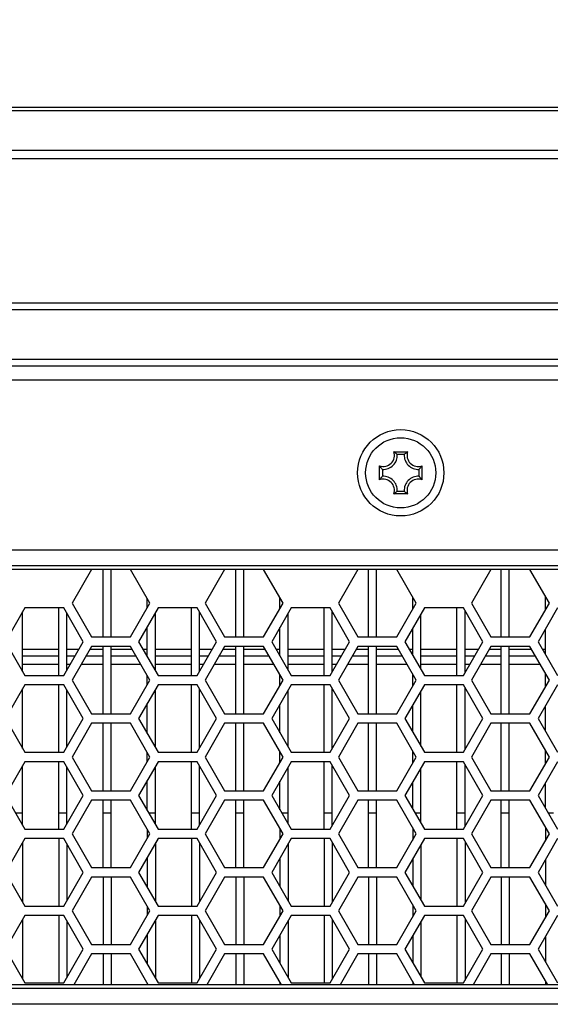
# Model space of a CAD drawing. Header units: millimetres. Extents: x 0 to 420, y 0 to 297.
# Tile 21 of 136: x 103.72 to 111.59, y 232.24 to 246.84. Entities that reach past the tile are written whole.
import ezdxf

# ---------------------------------------------------------------- set-up
doc = ezdxf.new("R2010")
doc.units = ezdxf.units.MM
doc.header["$LTSCALE"] = 23.1
doc.layers.get('0').update_dxf_attribs({"linetype": 'CONTINUOUS'})
doc.layers.add('DIM_PILOTEES', color=7, linetype='CONTINUOUS')
doc.styles.get("Standard").update_dxf_attribs({"font": 'txt', "width": 0.7})
doc.dimstyles.new('DIMSTYLE_6', dxfattribs={"dimtxt": 2.5, "dimasz": 3.5, "dimexe": 2, "dimexo": 0, "dimtad": 1, "dimdec": 0, "dimlfac": 5, "dimdsep": 46, "dimtxsty": 'Standard', "dimblk": '_FILLED', "dimblk1": '_FILLED', "dimblk2": '_FILLED', "dimcen": 0.09, "dimazin": 2, "dimtp": 0.8, "dimtm": 0.8, "dimtfac": 1, "dimtdec": 0, "dimtofl": 0, "dimtmove": 0, "dimatfit": 3, "dimldrblk": '_FILLED', "dimfxl": 0, "dimtolj": 1, "dimarcsym": 0})

# ---------------------------------------------------------------- blocks, each defined once
blk = doc.blocks.new('_FILLED')
at = {"color": 0, "linetype": 'ByBlock'}
blk.add_solid([(0, 0), (-1, 0.1429), (-1, -0.1429)], dxfattribs=at)
blk = doc.blocks.new('*D11')
at = {"layer": 'DIM_PILOTEES', "color": 2, "linetype": 'Continuous'}
for p, q in [((76.704, 241.194), (76.704, 253.374)), ((165.444, 241.196), (165.444, 253.374)), ((76.704, 251.374), (121.074, 251.374)), ((165.444, 251.374), (121.074, 251.374))]:
    blk.add_line(p, q, dxfattribs=at)
at = {"layer": 'DIM_PILOTEES', "color": 2, "linetype": 'Continuous', "xscale": 3.5, "yscale": 3.5, "zscale": 3.5, "rotation": 180}
blk.add_blockref('_FILLED', (76.704, 251.374), dxfattribs=at)
at = {"layer": 'DIM_PILOTEES', "color": 2, "linetype": 'Continuous', "xscale": 3.5, "yscale": 3.5, "zscale": 3.5}
blk.add_blockref('_FILLED', (165.444, 251.374), dxfattribs=at)
at = {"layer": 'DIM_PILOTEES', "color": 2, "linetype": 'Continuous', "insert": (121.074, 254.499), "char_height": 2.5, "width": 8.83929, "attachment_point": 2, "line_spacing_factor": 0.9}
blk.add_mtext('{\\ftxt;\\W0.0001;\\H0.0001;\\~}{\\ftxt;\\W2.3571428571;\\H2.5; }{\\ftxt;\\W0.0001;\\H0.0001;\\~}', dxfattribs=at)

msp = doc.modelspace()

# ---------------------------------------------------------------- linework, layer by layer
at = {"color": 7, "linetype": 'Continuous'}
for p, q in [((79.5016, 245.5401), (162.2461, 245.5401)), ((97.2716, 245.4911), (144.4761, 245.4911)), ((144.8804, 244.9005), (96.8673, 244.9005)), ((145.097, 244.7774), (96.6507, 244.7774)), ((78.3238, 242.6401), (163.4238, 242.6401)), ((78.3238, 242.5401), (163.4238, 242.5401)), ((163.4238, 241.8001), (78.3238, 241.8001)), ((163.3238, 241.7001), (78.4238, 241.7001)), ((80.2238, 241.5001), (161.5238, 241.5001)), ((109.2718, 240.4336), (109.4762, 240.4335)), ((109.4255, 240.3913), (109.3224, 240.3914)), ((109.0604, 240.0181), (109.0605, 240.2225)), ((109.1026, 240.1718), (109.1026, 240.0687)), ((109.6451, 240.0684), (109.6451, 240.1715)), ((109.6873, 240.2222), (109.6872, 240.0178)), ((109.4759, 239.8067), (109.2715, 239.8068)), ((109.3222, 239.8489), (109.4253, 239.8489)), ((86.9203, 238.9801), (154.8274, 238.9801)), ((86.9203, 238.7454), (154.8274, 238.7454)), ((87.0134, 238.692), (154.7343, 238.692)), ((104.7889, 238.6861), (104.5002, 238.1861)), ((105.3662, 238.6861), (104.7889, 238.6861)), ((104.9598, 237.6861), (104.9598, 238.6861)), ((105.0798, 237.6861), (105.0798, 238.6861)), ((105.6549, 238.1861), (105.3662, 238.6861)), ((106.7634, 238.6861), (106.4747, 238.1861)), ((107.3408, 238.6861), (106.7634, 238.6861)), ((106.9278, 237.6861), (106.9278, 238.6861)), ((107.0478, 237.6861), (107.0478, 238.6861)), ((107.6294, 238.1861), (107.3408, 238.6861)), ((108.7379, 238.6861), (108.4493, 238.1861)), ((109.3153, 238.6861), (108.7379, 238.6861)), ((108.8958, 237.6861), (108.8958, 238.6861)), ((109.0158, 237.6861), (109.0158, 238.6861)), ((109.604, 238.1861), (109.3153, 238.6861)), ((110.7125, 238.6861), (110.4238, 238.1861)), ((111.2898, 238.6861), (110.7125, 238.6861)), ((110.8638, 237.6861), (110.8638, 238.6861)), ((110.9838, 237.6861), (110.9838, 238.6861)), ((111.5785, 238.1861), (111.2898, 238.6861)), ((105.6158, 238.1185), (105.6158, 238.2538)), ((107.5838, 238.1072), (107.5838, 238.2651)), ((109.5518, 238.0959), (109.5518, 238.2764)), ((111.5198, 238.0845), (111.5198, 238.2877)), ((103.8016, 238.1161), (103.5129, 237.6161)), ((104.3789, 238.1161), (103.8016, 238.1161)), ((104.3038, 237.1161), (104.3038, 238.1161)), ((104.6676, 237.6161), (104.3789, 238.1161)), ((104.5002, 238.1861), (104.7889, 237.6861)), ((105.3662, 237.6861), (105.6549, 238.1861)), ((105.7761, 238.1161), (105.4875, 237.6161)), ((106.3535, 238.1161), (105.7761, 238.1161)), ((106.2718, 237.1161), (106.2718, 238.1161)), ((106.6422, 237.6161), (106.3535, 238.1161)), ((106.4747, 238.1861), (106.7634, 237.6861)), ((107.3408, 237.6861), (107.6294, 238.1861)), ((107.7507, 238.1161), (107.462, 237.6161)), ((108.328, 238.1161), (107.7507, 238.1161)), ((108.2398, 237.1161), (108.2398, 238.1161)), ((108.6167, 237.6161), (108.328, 238.1161)), ((108.4493, 238.1861), (108.7379, 237.6861)), ((109.3153, 237.6861), (109.604, 238.1861)), ((109.7252, 238.1161), (109.4365, 237.6161)), ((110.3026, 238.1161), (109.7252, 238.1161)), ((110.2078, 237.1161), (110.2078, 238.1161)), ((110.5912, 237.6161), (110.3026, 238.1161)), ((110.4238, 238.1861), (110.7125, 237.6861)), ((111.2898, 237.6861), (111.5785, 238.1861)), ((111.6998, 238.1161), (111.4111, 237.6161)), ((103.7678, 237.1746), (103.7678, 238.0577)), ((104.4238, 237.1939), (104.4238, 238.0384)), ((105.7358, 237.1859), (105.7358, 238.0464)), ((106.3918, 237.1826), (106.3918, 238.0497)), ((107.7038, 237.1973), (107.7038, 238.035)), ((108.3598, 237.1713), (108.3598, 238.061)), ((109.6718, 237.2086), (109.6718, 238.0237)), ((110.3278, 237.1599), (110.3278, 238.0724)), ((105.6158, 237.3938), (105.6158, 237.8385)), ((107.5838, 237.4051), (107.5838, 237.8272)), ((109.5518, 237.4164), (109.5518, 237.8159)), ((104.7889, 237.6861), (105.3662, 237.6861)), ((106.7634, 237.6861), (107.3408, 237.6861)), ((108.7379, 237.6861), (109.3153, 237.6861)), ((110.7125, 237.6861), (111.2898, 237.6861)), ((111.5198, 237.4277), (111.5198, 237.8045)), ((103.5129, 237.6161), (103.8016, 237.1161)), ((104.3789, 237.1161), (104.6676, 237.6161)), ((104.7889, 237.5461), (104.5002, 237.0461)), ((105.3662, 237.5461), (104.7889, 237.5461)), ((104.9598, 236.5461), (104.9598, 237.5461)), ((105.0798, 236.5461), (105.0798, 237.5461)), ((105.6549, 237.0461), (105.3662, 237.5461)), ((105.4875, 237.6161), (105.7761, 237.1161)), ((106.3535, 237.1161), (106.6422, 237.6161)), ((106.7634, 237.5461), (106.4747, 237.0461)), ((107.3408, 237.5461), (106.7634, 237.5461)), ((106.9278, 236.5461), (106.9278, 237.5461)), ((107.0478, 236.5461), (107.0478, 237.5461)), ((107.6294, 237.0461), (107.3408, 237.5461)), ((107.462, 237.6161), (107.7507, 237.1161)), ((108.328, 237.1161), (108.6167, 237.6161)), ((108.7379, 237.5461), (108.4493, 237.0461)), ((109.3153, 237.5461), (108.7379, 237.5461)), ((108.8958, 236.5461), (108.8958, 237.5461)), ((109.0158, 236.5461), (109.0158, 237.5461)), ((109.604, 237.0461), (109.3153, 237.5461)), ((109.4365, 237.6161), (109.7252, 237.1161)), ((110.3026, 237.1161), (110.5912, 237.6161)), ((110.7125, 237.5461), (110.4238, 237.0461)), ((111.2898, 237.5461), (110.7125, 237.5461)), ((110.8638, 236.5461), (110.8638, 237.5461)), ((110.9838, 236.5461), (110.9838, 237.5461)), ((111.5785, 237.0461), (111.2898, 237.5461)), ((111.4111, 237.6161), (111.6998, 237.1161)), ((104.3038, 237.5001), (103.7678, 237.5001)), ((104.3038, 237.4001), (103.7678, 237.4001)), ((104.6006, 237.5001), (104.4238, 237.5001)), ((104.5429, 237.4001), (104.4238, 237.4001)), ((104.9598, 237.4001), (104.7046, 237.4001)), ((104.9598, 237.5001), (104.7623, 237.5001)), ((105.3928, 237.5001), (105.0798, 237.5001)), ((105.4505, 237.4001), (105.0798, 237.4001)), ((105.6158, 237.5001), (105.5544, 237.5001)), ((106.2718, 237.5001), (105.7358, 237.5001)), ((106.2718, 237.4001), (105.7358, 237.4001)), ((106.5752, 237.5001), (106.3918, 237.5001)), ((106.5174, 237.4001), (106.3918, 237.4001)), ((106.9278, 237.4001), (106.6791, 237.4001)), ((106.9278, 237.5001), (106.7368, 237.5001)), ((107.3673, 237.5001), (107.0478, 237.5001)), ((107.4251, 237.4001), (107.0478, 237.4001)), ((107.5838, 237.5001), (107.529, 237.5001)), ((108.2398, 237.5001), (107.7038, 237.5001)), ((108.2398, 237.4001), (107.7038, 237.4001)), ((108.5497, 237.5001), (108.3598, 237.5001)), ((108.492, 237.4001), (108.3598, 237.4001)), ((108.8958, 237.4001), (108.6536, 237.4001)), ((108.8958, 237.5001), (108.7114, 237.5001)), ((109.3419, 237.5001), (109.0158, 237.5001)), ((109.3996, 237.4001), (109.0158, 237.4001)), ((109.5518, 237.5001), (109.5035, 237.5001)), ((110.2078, 237.5001), (109.6718, 237.5001)), ((110.2078, 237.4001), (109.6718, 237.4001)), ((110.5243, 237.5001), (110.3278, 237.5001)), ((110.4665, 237.4001), (110.3278, 237.4001)), ((110.8638, 237.4001), (110.6282, 237.4001)), ((110.8638, 237.5001), (110.6859, 237.5001)), ((111.3164, 237.5001), (110.9838, 237.5001)), ((111.3741, 237.4001), (110.9838, 237.4001)), ((111.5198, 237.5001), (111.4781, 237.5001)), ((104.3038, 237.2801), (103.7678, 237.2801)), ((104.4736, 237.2801), (104.4238, 237.2801)), ((104.9598, 237.2801), (104.6353, 237.2801)), ((105.5198, 237.2801), (105.0798, 237.2801)), ((106.2718, 237.2801), (105.7358, 237.2801)), ((106.4482, 237.2801), (106.3918, 237.2801)), ((106.9278, 237.2801), (106.6098, 237.2801)), ((107.4943, 237.2801), (107.0478, 237.2801)), ((108.2398, 237.2801), (107.7038, 237.2801)), ((108.4227, 237.2801), (108.3598, 237.2801)), ((108.8958, 237.2801), (108.5844, 237.2801)), ((109.4689, 237.2801), (109.0158, 237.2801)), ((110.2078, 237.2801), (109.6718, 237.2801)), ((110.3972, 237.2801), (110.3278, 237.2801)), ((110.8638, 237.2801), (110.5589, 237.2801)), ((111.4434, 237.2801), (110.9838, 237.2801)), ((103.8016, 237.1161), (104.3789, 237.1161)), ((105.6158, 236.9785), (105.6158, 237.1138)), ((105.7761, 237.1161), (106.3535, 237.1161)), ((107.5838, 236.9672), (107.5838, 237.1251)), ((107.7507, 237.1161), (108.328, 237.1161)), ((109.5518, 236.9559), (109.5518, 237.1364)), ((109.7252, 237.1161), (110.3026, 237.1161)), ((111.5198, 236.9445), (111.5198, 237.1477)), ((103.8016, 236.9761), (103.5129, 236.4761)), ((104.3789, 236.9761), (103.8016, 236.9761)), ((104.3038, 235.9761), (104.3038, 236.9761)), ((104.6676, 236.4761), (104.3789, 236.9761)), ((104.5002, 237.0461), (104.7889, 236.5461)), ((105.3662, 236.5461), (105.6549, 237.0461)), ((105.7761, 236.9761), (105.4875, 236.4761)), ((106.3535, 236.9761), (105.7761, 236.9761)), ((106.2718, 235.9761), (106.2718, 236.9761)), ((106.6422, 236.4761), (106.3535, 236.9761)), ((106.4747, 237.0461), (106.7634, 236.5461)), ((107.3408, 236.5461), (107.6294, 237.0461)), ((107.7507, 236.9761), (107.462, 236.4761)), ((108.328, 236.9761), (107.7507, 236.9761)), ((108.2398, 235.9761), (108.2398, 236.9761)), ((108.6167, 236.4761), (108.328, 236.9761)), ((108.4493, 237.0461), (108.7379, 236.5461)), ((109.3153, 236.5461), (109.604, 237.0461)), ((109.7252, 236.9761), (109.4365, 236.4761)), ((110.3026, 236.9761), (109.7252, 236.9761)), ((110.2078, 235.9761), (110.2078, 236.9761)), ((110.5912, 236.4761), (110.3026, 236.9761)), ((110.4238, 237.0461), (110.7125, 236.5461)), ((111.2898, 236.5461), (111.5785, 237.0461)), ((111.6998, 236.9761), (111.4111, 236.4761)), ((103.7678, 236.0346), (103.7678, 236.9177)), ((104.4238, 236.0539), (104.4238, 236.8984)), ((105.7358, 236.0459), (105.7358, 236.9064)), ((106.3918, 236.0426), (106.3918, 236.9097)), ((107.7038, 236.0573), (107.7038, 236.895)), ((108.3598, 236.0313), (108.3598, 236.921)), ((109.6718, 236.0686), (109.6718, 236.8837)), ((110.3278, 236.0199), (110.3278, 236.9324)), ((105.6158, 236.2538), (105.6158, 236.6985)), ((107.5838, 236.2651), (107.5838, 236.6872)), ((109.5518, 236.2764), (109.5518, 236.6759)), ((111.5198, 236.2877), (111.5198, 236.6645)), ((104.7889, 236.5461), (105.3662, 236.5461)), ((106.7634, 236.5461), (107.3408, 236.5461)), ((108.7379, 236.5461), (109.3153, 236.5461)), ((110.7125, 236.5461), (111.2898, 236.5461)), ((103.5129, 236.4761), (103.8016, 235.9761)), ((104.3789, 235.9761), (104.6676, 236.4761)), ((104.7889, 236.4061), (104.5002, 235.9061)), ((105.3662, 236.4061), (104.7889, 236.4061)), ((104.9598, 235.4061), (104.9598, 236.4061)), ((105.0798, 235.4061), (105.0798, 236.4061)), ((105.6549, 235.9061), (105.3662, 236.4061)), ((105.4875, 236.4761), (105.7761, 235.9761)), ((106.3535, 235.9761), (106.6422, 236.4761)), ((106.7634, 236.4061), (106.4747, 235.9061)), ((107.3408, 236.4061), (106.7634, 236.4061)), ((106.9278, 235.4061), (106.9278, 236.4061)), ((107.0478, 235.4061), (107.0478, 236.4061)), ((107.6294, 235.9061), (107.3408, 236.4061)), ((107.462, 236.4761), (107.7507, 235.9761)), ((108.328, 235.9761), (108.6167, 236.4761)), ((108.7379, 236.4061), (108.4493, 235.9061)), ((109.3153, 236.4061), (108.7379, 236.4061)), ((108.8958, 235.4061), (108.8958, 236.4061)), ((109.0158, 235.4061), (109.0158, 236.4061)), ((109.604, 235.9061), (109.3153, 236.4061)), ((109.4365, 236.4761), (109.7252, 235.9761)), ((110.3026, 235.9761), (110.5912, 236.4761)), ((110.7125, 236.4061), (110.4238, 235.9061)), ((111.2898, 236.4061), (110.7125, 236.4061)), ((110.8638, 235.4061), (110.8638, 236.4061)), ((110.9838, 235.4061), (110.9838, 236.4061)), ((111.5785, 235.9061), (111.2898, 236.4061)), ((111.4111, 236.4761), (111.6998, 235.9761)), ((103.8016, 235.9761), (104.3789, 235.9761)), ((105.6158, 235.8385), (105.6158, 235.9738)), ((105.7761, 235.9761), (106.3535, 235.9761)), ((107.5838, 235.8272), (107.5838, 235.9851)), ((107.7507, 235.9761), (108.328, 235.9761)), ((109.5518, 235.8159), (109.5518, 235.9964)), ((109.7252, 235.9761), (110.3026, 235.9761)), ((111.5198, 235.8045), (111.5198, 236.0077)), ((103.8016, 235.8361), (103.5129, 235.3361)), ((103.7678, 234.8946), (103.7678, 235.7777)), ((104.3789, 235.8361), (103.8016, 235.8361)), ((104.3038, 234.8361), (104.3038, 235.8361)), ((104.6676, 235.3361), (104.3789, 235.8361)), ((104.5002, 235.9061), (104.7889, 235.4061)), ((105.3662, 235.4061), (105.6549, 235.9061)), ((105.7761, 235.8361), (105.4875, 235.3361)), ((105.7358, 234.9059), (105.7358, 235.7664)), ((106.3535, 235.8361), (105.7761, 235.8361)), ((106.2718, 234.8361), (106.2718, 235.8361)), ((106.6422, 235.3361), (106.3535, 235.8361)), ((106.3918, 234.9026), (106.3918, 235.7697)), ((106.4747, 235.9061), (106.7634, 235.4061)), ((107.3408, 235.4061), (107.6294, 235.9061)), ((107.7507, 235.8361), (107.462, 235.3361)), ((108.328, 235.8361), (107.7507, 235.8361)), ((108.2398, 234.8361), (108.2398, 235.8361)), ((108.6167, 235.3361), (108.328, 235.8361)), ((108.3598, 234.8913), (108.3598, 235.781)), ((108.4493, 235.9061), (108.7379, 235.4061)), ((109.3153, 235.4061), (109.604, 235.9061)), ((109.7252, 235.8361), (109.4365, 235.3361)), ((110.3026, 235.8361), (109.7252, 235.8361)), ((110.2078, 234.8361), (110.2078, 235.8361)), ((110.5912, 235.3361), (110.3026, 235.8361)), ((110.3278, 234.8799), (110.3278, 235.7924)), ((110.4238, 235.9061), (110.7125, 235.4061)), ((111.2898, 235.4061), (111.5785, 235.9061)), ((111.6998, 235.8361), (111.4111, 235.3361)), ((104.4238, 234.9139), (104.4238, 235.7584)), ((107.7038, 234.9173), (107.7038, 235.755)), ((109.6718, 234.9286), (109.6718, 235.7437)), ((105.6158, 235.1138), (105.6158, 235.5585)), ((107.5838, 235.1251), (107.5838, 235.5472)), ((109.5518, 235.1364), (109.5518, 235.5359)), ((111.5198, 235.1477), (111.5198, 235.5245)), ((103.5129, 235.3361), (103.8016, 234.8361)), ((104.3789, 234.8361), (104.6676, 235.3361)), ((104.7889, 235.4061), (105.3662, 235.4061)), ((105.4875, 235.3361), (105.7761, 234.8361)), ((106.3535, 234.8361), (106.6422, 235.3361)), ((106.7634, 235.4061), (107.3408, 235.4061)), ((107.462, 235.3361), (107.7507, 234.8361)), ((108.328, 234.8361), (108.6167, 235.3361)), ((108.7379, 235.4061), (109.3153, 235.4061)), ((109.4365, 235.3361), (109.7252, 234.8361)), ((110.3026, 234.8361), (110.5912, 235.3361)), ((110.7125, 235.4061), (111.2898, 235.4061)), ((111.4111, 235.3361), (111.6998, 234.8361)), ((104.7889, 235.2661), (104.5002, 234.7661)), ((105.3662, 235.2661), (104.7889, 235.2661)), ((104.9598, 234.2661), (104.9598, 235.2661)), ((105.0798, 234.2661), (105.0798, 235.2661)), ((105.6549, 234.7661), (105.3662, 235.2661)), ((106.7634, 235.2661), (106.4747, 234.7661)), ((107.3408, 235.2661), (106.7634, 235.2661)), ((106.9278, 234.2661), (106.9278, 235.2661)), ((107.0478, 234.2661), (107.0478, 235.2661)), ((107.6294, 234.7661), (107.3408, 235.2661)), ((108.7379, 235.2661), (108.4493, 234.7661)), ((109.3153, 235.2661), (108.7379, 235.2661)), ((108.8958, 234.2661), (108.8958, 235.2661)), ((109.0158, 234.2661), (109.0158, 235.2661)), ((109.604, 234.7661), (109.3153, 235.2661)), ((110.7125, 235.2661), (110.4238, 234.7661)), ((111.2898, 235.2661), (110.7125, 235.2661)), ((110.8638, 234.2661), (110.8638, 235.2661)), ((110.9838, 234.2661), (110.9838, 235.2661)), ((111.5785, 234.7661), (111.2898, 235.2661)), ((103.6607, 235.0801), (103.7678, 235.0801)), ((104.3038, 235.0801), (104.4238, 235.0801)), ((104.9598, 235.0801), (105.0798, 235.0801)), ((105.6353, 235.0801), (105.7358, 235.0801)), ((106.2718, 235.0801), (106.3918, 235.0801)), ((106.9278, 235.0801), (107.0478, 235.0801)), ((107.6098, 235.0801), (107.7038, 235.0801)), ((108.2398, 235.0801), (108.3598, 235.0801)), ((108.8958, 235.0801), (109.0158, 235.0801)), ((109.5844, 235.0801), (109.6718, 235.0801)), ((110.2078, 235.0801), (110.3278, 235.0801)), ((110.8638, 235.0801), (110.9838, 235.0801)), ((111.5589, 235.0801), (111.6398, 235.0801)), ((103.8016, 234.8361), (104.3789, 234.8361)), ((104.5002, 234.7661), (104.7889, 234.2661)), ((105.3662, 234.2661), (105.6549, 234.7661)), ((105.6158, 234.8338), (105.6158, 234.6985)), ((105.7761, 234.8361), (106.3535, 234.8361)), ((106.4747, 234.7661), (106.7634, 234.2661)), ((107.3408, 234.2661), (107.6294, 234.7661)), ((107.5838, 234.8451), (107.5838, 234.6872)), ((107.7507, 234.8361), (108.328, 234.8361)), ((108.4493, 234.7661), (108.7379, 234.2661)), ((109.3153, 234.2661), (109.604, 234.7661)), ((109.5518, 234.8564), (109.5518, 234.6759)), ((109.7252, 234.8361), (110.3026, 234.8361)), ((110.4238, 234.7661), (110.7125, 234.2661)), ((111.2898, 234.2661), (111.5785, 234.7661)), ((111.5198, 234.8677), (111.5198, 234.6645)), ((103.8016, 234.6961), (103.5129, 234.1961)), ((103.7678, 234.6377), (103.7678, 233.7546)), ((104.3789, 234.6961), (103.8016, 234.6961)), ((104.3038, 234.6961), (104.3038, 233.6961)), ((104.6676, 234.1961), (104.3789, 234.6961)), ((104.4238, 234.6184), (104.4238, 233.7739)), ((105.7761, 234.6961), (105.4875, 234.1961)), ((105.7358, 234.6264), (105.7358, 233.7659)), ((106.3535, 234.6961), (105.7761, 234.6961)), ((106.2718, 234.6961), (106.2718, 233.6961)), ((106.6422, 234.1961), (106.3535, 234.6961)), ((106.3918, 234.6297), (106.3918, 233.7626)), ((107.7507, 234.6961), (107.462, 234.1961)), ((107.7038, 234.615), (107.7038, 233.7773)), ((108.328, 234.6961), (107.7507, 234.6961)), ((108.2398, 234.6961), (108.2398, 233.6961)), ((108.6167, 234.1961), (108.328, 234.6961)), ((108.3598, 234.641), (108.3598, 233.7513)), ((109.7252, 234.6961), (109.4365, 234.1961)), ((109.6718, 234.6037), (109.6718, 233.7886)), ((110.3026, 234.6961), (109.7252, 234.6961)), ((110.2078, 234.6961), (110.2078, 233.6961)), ((110.5912, 234.1961), (110.3026, 234.6961)), ((110.3278, 234.6524), (110.3278, 233.7399)), ((111.6998, 234.6961), (111.4111, 234.1961)), ((105.6158, 234.4185), (105.6158, 233.9738)), ((107.5838, 234.4072), (107.5838, 233.9851)), ((109.5518, 234.3959), (109.5518, 233.9964)), ((111.5198, 234.3845), (111.5198, 234.0077)), ((103.5129, 234.1961), (103.8016, 233.6961)), ((104.3789, 233.6961), (104.6676, 234.1961)), ((104.7889, 234.2661), (105.3662, 234.2661)), ((105.4875, 234.1961), (105.7761, 233.6961)), ((106.3535, 233.6961), (106.6422, 234.1961)), ((106.7634, 234.2661), (107.3408, 234.2661)), ((107.462, 234.1961), (107.7507, 233.6961)), ((108.328, 233.6961), (108.6167, 234.1961)), ((108.7379, 234.2661), (109.3153, 234.2661)), ((109.4365, 234.1961), (109.7252, 233.6961)), ((110.3026, 233.6961), (110.5912, 234.1961)), ((110.7125, 234.2661), (111.2898, 234.2661)), ((111.4111, 234.1961), (111.6998, 233.6961)), ((104.7889, 234.1261), (104.5002, 233.6261)), ((105.3662, 234.1261), (104.7889, 234.1261)), ((104.9598, 234.1261), (104.9598, 233.1261)), ((105.0798, 234.1261), (105.0798, 233.1261)), ((105.6549, 233.6261), (105.3662, 234.1261)), ((106.7634, 234.1261), (106.4747, 233.6261)), ((107.3408, 234.1261), (106.7634, 234.1261)), ((106.9278, 234.1261), (106.9278, 233.1261)), ((107.0478, 234.1261), (107.0478, 233.1261)), ((107.6294, 233.6261), (107.3408, 234.1261)), ((108.7379, 234.1261), (108.4493, 233.6261)), ((109.3153, 234.1261), (108.7379, 234.1261)), ((108.8958, 234.1261), (108.8958, 233.1261)), ((109.0158, 234.1261), (109.0158, 233.1261)), ((109.604, 233.6261), (109.3153, 234.1261)), ((110.7125, 234.1261), (110.4238, 233.6261)), ((111.2898, 234.1261), (110.7125, 234.1261)), ((110.8638, 234.1261), (110.8638, 233.1261)), ((110.9838, 234.1261), (110.9838, 233.1261)), ((111.5785, 233.6261), (111.2898, 234.1261)), ((111.5198, 233.7277), (111.5198, 233.5245)), ((103.8016, 233.6961), (104.3789, 233.6961)), ((104.5002, 233.6261), (104.7889, 233.1261)), ((105.3662, 233.1261), (105.6549, 233.6261)), ((105.6158, 233.6938), (105.6158, 233.5585)), ((105.7761, 233.6961), (106.3535, 233.6961)), ((106.4747, 233.6261), (106.7634, 233.1261)), ((107.3408, 233.1261), (107.6294, 233.6261)), ((107.5838, 233.7051), (107.5838, 233.5472)), ((107.7507, 233.6961), (108.328, 233.6961)), ((108.4493, 233.6261), (108.7379, 233.1261)), ((109.3153, 233.1261), (109.604, 233.6261)), ((109.5518, 233.7164), (109.5518, 233.5359)), ((109.7252, 233.6961), (110.3026, 233.6961)), ((110.4238, 233.6261), (110.7125, 233.1261)), ((111.2898, 233.1261), (111.5785, 233.6261)), ((103.8016, 233.5561), (103.5129, 233.0561)), ((103.7678, 233.4977), (103.7678, 232.6146)), ((104.3789, 233.5561), (103.8016, 233.5561)), ((104.3038, 233.5561), (104.3038, 232.5561)), ((104.6676, 233.0561), (104.3789, 233.5561)), ((104.4238, 233.4784), (104.4238, 232.6339)), ((105.7761, 233.5561), (105.4875, 233.0561)), ((105.7358, 233.4864), (105.7358, 232.6259)), ((106.3535, 233.5561), (105.7761, 233.5561)), ((106.2718, 233.5561), (106.2718, 232.5561)), ((106.6422, 233.0561), (106.3535, 233.5561)), ((106.3918, 233.4897), (106.3918, 232.6226)), ((107.7507, 233.5561), (107.462, 233.0561)), ((107.7038, 233.475), (107.7038, 232.6373)), ((108.328, 233.5561), (107.7507, 233.5561)), ((108.2398, 233.5561), (108.2398, 232.5561)), ((108.6167, 233.0561), (108.328, 233.5561)), ((108.3598, 233.501), (108.3598, 232.6113)), ((109.7252, 233.5561), (109.4365, 233.0561)), ((109.6718, 233.4637), (109.6718, 232.6486)), ((110.3026, 233.5561), (109.7252, 233.5561)), ((110.2078, 233.5561), (110.2078, 232.5561)), ((110.5912, 233.0561), (110.3026, 233.5561)), ((110.3278, 233.5124), (110.3278, 232.5999)), ((111.6998, 233.5561), (111.4111, 233.0561)), ((105.6158, 233.2785), (105.6158, 232.8338)), ((107.5838, 233.2672), (107.5838, 232.8451)), ((109.5518, 233.2559), (109.5518, 232.8564)), ((111.5198, 233.2445), (111.5198, 232.8677)), ((103.5129, 233.0561), (103.8016, 232.5561)), ((104.3789, 232.5561), (104.6676, 233.0561)), ((104.7889, 233.1261), (105.3662, 233.1261)), ((105.4875, 233.0561), (105.7761, 232.5561)), ((106.3535, 232.5561), (106.6422, 233.0561)), ((106.7634, 233.1261), (107.3408, 233.1261)), ((107.462, 233.0561), (107.7507, 232.5561)), ((108.328, 232.5561), (108.6167, 233.0561)), ((108.7379, 233.1261), (109.3153, 233.1261)), ((109.4365, 233.0561), (109.7252, 232.5561)), ((110.3026, 232.5561), (110.5912, 233.0561)), ((110.7125, 233.1261), (111.2898, 233.1261)), ((111.4111, 233.0561), (111.6998, 232.5561)), ((104.7889, 232.9861), (104.5245, 232.5283)), ((105.3662, 232.9861), (104.7889, 232.9861)), ((104.9598, 232.9861), (104.9598, 232.5283)), ((105.0798, 232.9861), (105.0798, 232.5283)), ((105.6306, 232.5283), (105.3662, 232.9861)), ((106.7634, 232.9861), (106.4991, 232.5283)), ((107.3408, 232.9861), (106.7634, 232.9861)), ((106.9278, 232.9861), (106.9278, 232.5283)), ((107.0478, 232.9861), (107.0478, 232.5283)), ((107.6051, 232.5283), (107.3408, 232.9861)), ((108.7379, 232.9861), (108.4736, 232.5283)), ((109.3153, 232.9861), (108.7379, 232.9861)), ((108.8958, 232.9861), (108.8958, 232.5283)), ((109.0158, 232.9861), (109.0158, 232.5283)), ((109.5796, 232.5283), (109.3153, 232.9861)), ((110.7125, 232.9861), (110.4481, 232.5283)), ((111.2898, 232.9861), (110.7125, 232.9861)), ((110.8638, 232.9861), (110.8638, 232.5283)), ((110.9838, 232.9861), (110.9838, 232.5283)), ((111.5542, 232.5283), (111.2898, 232.9861)), ((103.8016, 232.5561), (104.3789, 232.5561)), ((105.6158, 232.5538), (105.6158, 232.5283)), ((105.7761, 232.5561), (106.3535, 232.5561)), ((107.5838, 232.5651), (107.5838, 232.5283)), ((107.7507, 232.5561), (108.328, 232.5561)), ((109.5518, 232.5764), (109.5518, 232.5283)), ((109.7252, 232.5561), (110.3026, 232.5561)), ((111.5198, 232.5877), (111.5198, 232.5283)), ((151.6277, 232.4748), (90.12, 232.4748)), ((151.597, 232.5283), (90.1507, 232.5283)), ((151.6277, 232.2401), (90.12, 232.2401))]:
    msp.add_line(p, q, dxfattribs=at)
for radius in [0.64, 0.52]:
    msp.add_circle((109.3738, 240.1201), radius, dxfattribs=at)
for centre, radius, start, end in [((109.114, 240.3802), 0.1666, 251.27694, 18.67197), ((109.114, 240.3802), 0.2088, 266.88711, 3.0618), ((109.023, 240.0873), 0.4264, 52.4297, 54.31105), ((109.634, 240.38), 0.2088, 176.88711, 273.0618), ((109.7246, 240.0869), 0.4264, 125.6379, 127.52115), ((109.634, 240.38), 0.1666, 161.27694, 288.67197), ((109.407, 240.4709), 0.4264, 215.63791, 217.52175), ((109.341, 240.4709), 0.4264, 322.42931, 324.31104), ((109.4067, 239.7693), 0.4264, 142.42931, 144.31104), ((109.1137, 239.8602), 0.1666, 341.27694, 108.67197), ((109.1137, 239.8602), 0.2088, 356.88711, 93.0618), ((109.6337, 239.86), 0.2088, 86.88711, 183.0618), ((109.6337, 239.86), 0.1666, 71.27694, 198.67197), ((109.3407, 239.7693), 0.4264, 35.63791, 37.52175), ((109.0231, 240.1533), 0.4264, 305.6379, 307.52115), ((109.7247, 240.153), 0.4264, 232.4297, 234.31105)]:
    msp.add_arc(centre, radius, start, end, dxfattribs=at)
for points, knots in [([(109.3224, 240.3914), (109.3194, 240.3942), (109.3067, 240.406), (109.2935, 240.4172), (109.283, 240.4252)], [0, 0, 0, 0, 0.239877, 1, 1, 1, 1]), ([(109.4255, 240.3913), (109.4285, 240.3942), (109.4412, 240.406), (109.4545, 240.4171), (109.4649, 240.4251)], [0, 0, 0, 0, 0.2398804, 1, 1, 1, 1]), ([(109.1026, 240.1718), (109.0998, 240.1748), (109.088, 240.1875), (109.0769, 240.2008), (109.0688, 240.2112)], [0, 0, 0, 0, 0.2398814, 1, 1, 1, 1]), ([(109.6451, 240.1715), (109.648, 240.1746), (109.6597, 240.1872), (109.6709, 240.2005), (109.6789, 240.2109)], [0, 0, 0, 0, 0.2398777, 1, 1, 1, 1]), ([(109.1026, 240.0687), (109.0997, 240.0657), (109.0879, 240.053), (109.0768, 240.0397), (109.0687, 240.0293)], [0, 0, 0, 0, 0.2398777, 1, 1, 1, 1]), ([(109.6451, 240.0684), (109.6479, 240.0654), (109.6597, 240.0527), (109.6708, 240.0395), (109.6789, 240.029)], [0, 0, 0, 0, 0.2398814, 1, 1, 1, 1]), ([(109.3222, 239.8489), (109.3192, 239.846), (109.3065, 239.8343), (109.2932, 239.8231), (109.2828, 239.8151)], [0, 0, 0, 0, 0.2398804, 1, 1, 1, 1]), ([(109.4253, 239.8489), (109.4283, 239.846), (109.441, 239.8342), (109.4542, 239.823), (109.4647, 239.815)], [0, 0, 0, 0, 0.239877, 1, 1, 1, 1])]:
    msp.add_open_spline(points, degree=3, knots=knots, dxfattribs=at)

# ---------------------------------------------------------------- dimensions: what is measured, and where the dimension line sits
at = {"layer": 'DIM_PILOTEES', "color": 2, "linetype": 'Continuous'}
dim = msp.add_linear_dim(base=(165.4438, 251.3744), p1=(76.7038, 241.1939), p2=(165.4438, 241.1962), text='{\\ftxt;\\W0.0001;\\H0.0001;\\~}{\\ftxt;\\W2.3571428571;\\H2.5; }{\\ftxt;\\W0.0001;\\H0.0001;\\~}', dimstyle='DIMSTYLE_6', dxfattribs=at)
dim.commit()
dim.dimension.update_dxf_attribs({"geometry": '*D11', "text_midpoint": (120.7167, 251.3744), "dimtype": 160})

doc.saveas('drawing.dxf')
